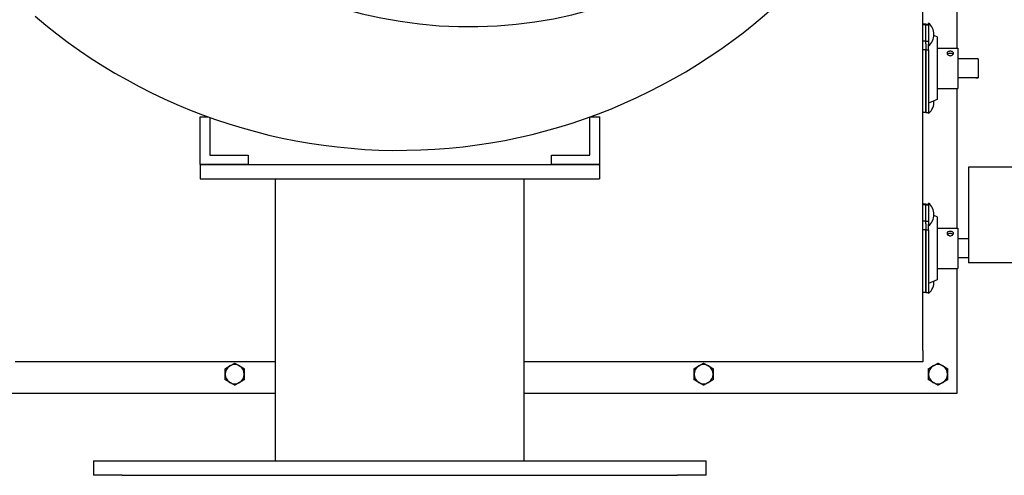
# Model space of a CAD drawing. Header units: inches. Extents: x 12 to 564, y 10 to 374.
# Tile 56 of 158: x 165 to 191, y 86 to 98. Entities that reach past the tile are written whole.
import ezdxf

# ---------------------------------------------------------------- set-up
doc = ezdxf.new("R2010")
doc.units = ezdxf.units.IN
doc.header["$LTSCALE"] = 16
doc.header["$MEASUREMENT"] = 0
doc.layers.add('Visible (ANSI)', color=7, linetype='Continuous', lineweight=30)

msp = doc.modelspace()

# ---------------------------------------------------------------- linework, layer by layer
at = {"layer": 'Visible (ANSI)'}
for p, q in [((188.494, 89.044), (188.494, 104.248)), ((189.39, 96.954), (189.39, 100.609)), ((188.569, 97.582), (188.494, 97.582)), ((188.569, 97.561), (188.494, 97.561)), ((188.569, 97.561), (188.569, 97.582)), ((188.569, 97.582), (188.638, 97.582)), ((188.569, 97.582), (188.569, 97.561)), ((188.569, 97.139), (188.569, 97.561)), ((188.569, 97.561), (188.638, 97.561)), ((188.638, 97.608), (188.638, 97.059)), ((188.644, 97.608), (188.638, 97.608)), ((188.644, 97.608), (188.644, 97.059)), ((188.863, 97.248), (188.782, 97.283)), ((188.863, 97.248), (188.863, 95.606)), ((188.569, 97.139), (188.494, 97.139)), ((188.569, 97.065), (188.569, 97.139)), ((188.569, 97.138), (188.638, 97.138)), ((188.569, 97.065), (188.569, 96.907)), ((188.644, 96.907), (188.644, 97.059)), ((188.569, 96.91), (188.494, 96.91)), ((188.569, 95.271), (188.569, 96.907)), ((188.569, 96.907), (188.644, 96.907)), ((188.569, 96.907), (188.569, 95.271)), ((188.644, 96.907), (188.644, 95.271)), ((188.863, 96.854), (188.866, 96.854)), ((188.866, 96.954), (188.866, 95.899)), ((188.866, 96.954), (189.411, 96.954)), ((189.411, 96.954), (189.411, 95.899)), ((189.877, 96.677), (189.411, 96.677)), ((189.877, 96.677), (189.877, 96.676)), ((189.94, 96.676), (189.877, 96.676)), ((189.94, 96.676), (189.94, 96.18)), ((188.863, 95.999), (188.866, 95.999)), ((189.877, 96.177), (189.411, 96.177)), ((189.877, 96.18), (189.94, 96.18)), ((189.877, 96.18), (189.877, 96.177)), ((189.94, 96.178), (189.877, 96.178)), ((189.94, 96.18), (189.94, 96.178)), ((188.866, 95.899), (189.411, 95.899)), ((189.39, 92.244), (189.39, 95.899)), ((188.863, 95.606), (188.644, 95.512)), ((188.569, 95.271), (188.494, 95.271)), ((188.569, 95.271), (188.644, 95.271)), ((188.638, 95.271), (188.638, 95.247)), ((188.644, 95.247), (188.638, 95.247)), ((188.644, 95.271), (188.644, 95.247)), ((169.617, 95.156), (169.821, 95.156)), ((169.617, 93.906), (169.617, 95.156)), ((169.867, 95.139), (169.867, 94.156)), ((179.795, 94.156), (179.795, 95.152)), ((179.805, 95.156), (180.045, 95.156)), ((180.045, 95.156), (180.045, 93.906)), ((169.867, 94.156), (170.867, 94.156)), ((170.867, 94.156), (170.867, 93.906)), ((178.795, 93.906), (178.795, 94.156)), ((178.795, 94.156), (179.795, 94.156)), ((170.867, 93.906), (169.617, 93.906)), ((169.617, 93.906), (180.045, 93.906)), ((169.617, 93.906), (169.617, 93.531)), ((180.045, 93.906), (178.795, 93.906)), ((180.045, 93.906), (180.045, 93.531)), ((189.688, 93.837), (189.688, 91.337)), ((191.438, 93.837), (189.688, 93.837)), ((169.617, 93.531), (180.045, 93.531)), ((171.581, 86.156), (171.581, 93.531)), ((178.081, 86.156), (178.081, 93.531)), ((188.569, 92.872), (188.494, 92.872)), ((188.569, 92.851), (188.569, 92.872)), ((188.569, 92.872), (188.638, 92.872)), ((188.569, 92.872), (188.569, 92.851)), ((188.638, 92.898), (188.638, 92.349)), ((188.644, 92.898), (188.638, 92.898)), ((188.644, 92.898), (188.644, 92.349)), ((188.569, 92.851), (188.494, 92.851)), ((188.569, 92.429), (188.569, 92.851)), ((188.569, 92.851), (188.638, 92.851)), ((188.569, 92.429), (188.494, 92.429)), ((188.569, 92.355), (188.569, 92.429)), ((188.569, 92.428), (188.638, 92.428)), ((188.569, 92.355), (188.569, 92.197)), ((188.644, 92.197), (188.644, 92.349)), ((188.863, 92.538), (188.782, 92.573)), ((188.863, 92.538), (188.863, 90.896)), ((188.569, 92.2), (188.494, 92.2)), ((188.569, 90.561), (188.569, 92.197)), ((188.569, 92.197), (188.644, 92.197)), ((188.569, 92.197), (188.569, 90.561)), ((188.644, 92.197), (188.644, 90.561)), ((188.863, 92.144), (188.866, 92.144)), ((188.866, 92.244), (188.866, 91.189)), ((188.866, 92.244), (189.411, 92.244)), ((189.411, 92.244), (189.411, 91.189)), ((189.688, 91.967), (189.411, 91.967)), ((189.688, 91.467), (189.411, 91.467)), ((191.438, 91.337), (189.688, 91.337)), ((188.863, 91.289), (188.866, 91.289)), ((188.866, 91.189), (189.411, 91.189)), ((189.39, 87.926), (189.39, 91.189)), ((188.863, 90.896), (188.644, 90.802)), ((188.569, 90.561), (188.494, 90.561)), ((188.569, 90.561), (188.644, 90.561)), ((188.638, 90.561), (188.638, 90.537)), ((188.644, 90.561), (188.644, 90.537)), ((188.644, 90.537), (188.638, 90.537)), ((188.494, 89.044), (188.494, 88.747)), ((171.581, 88.747), (164.785, 88.747)), ((188.494, 88.747), (178.081, 88.747)), ((163.89, 87.926), (171.581, 87.926)), ((178.081, 87.926), (189.39, 87.926)), ((166.831, 86.156), (167.581, 86.156)), ((166.831, 86.156), (166.831, 85.781)), ((167.581, 86.156), (182.081, 86.156)), ((182.081, 86.156), (182.831, 86.156)), ((182.831, 85.781), (182.831, 86.156)), ((167.581, 85.781), (166.831, 85.781)), ((167.581, 85.781), (182.081, 85.781)), ((182.831, 85.781), (182.081, 85.781))]:
    msp.add_line(p, q, dxfattribs=at)
for centre, radius, start, end in [((176.64, 109.139), 11.625, 29.7774, 341.5495), ((174.813, 108.928), 14.649, 229.5115, 320.6953), ((188.397, 97.311), 0.386, 309.7151, 50.2849), ((188.397, 95.544), 0.386, 309.7151, 3.9976), ((188.397, 92.601), 0.386, 309.7151, 50.2849), ((188.397, 90.834), 0.386, 309.7151, 3.9976), ((170.518, 88.426), 0.25, 120, 180), ((170.518, 88.426), 0.25, 60, 120), ((170.518, 88.426), 0.25, 0, 60), ((182.766, 88.426), 0.25, 120, 180), ((182.766, 88.426), 0.25, 60, 120), ((182.766, 88.426), 0.25, 0, 60), ((188.89, 88.426), 0.25, 120, 180), ((188.89, 88.426), 0.25, 60, 120), ((188.89, 88.426), 0.25, 0, 60), ((170.518, 88.426), 0.25, 180, 240), ((170.518, 88.426), 0.25, 300, 0), ((182.766, 88.426), 0.25, 180, 240), ((182.766, 88.426), 0.25, 300, 0), ((188.89, 88.426), 0.25, 180, 240), ((188.89, 88.426), 0.25, 300, 0), ((170.518, 88.426), 0.25, 240, 300), ((182.766, 88.426), 0.25, 240, 300), ((188.89, 88.426), 0.25, 240, 300)]:
    msp.add_arc(centre, radius, start, end, dxfattribs=at)
for centre in [(189.209, 96.759), (189.209, 92.049)]:
    msp.add_ellipse(centre, major_axis=(-0.0855, 0), ratio=0.66754, start_param=3.675942, end_param=5.748836, dxfattribs=at)
for points in [[(189.124, 96.82), (189.124, 96.827), (189.126, 96.834), (189.135, 96.847), (189.141, 96.852), (189.157, 96.861), (189.166, 96.865), (189.187, 96.87), (189.199, 96.871), (189.22, 96.871), (189.232, 96.87), (189.253, 96.865), (189.262, 96.861), (189.277, 96.852), (189.284, 96.847), (189.293, 96.833), (189.295, 96.826), (189.295, 96.812), (189.293, 96.804), (189.284, 96.789), (189.277, 96.781), (189.262, 96.77), (189.253, 96.765), (189.232, 96.758), (189.22, 96.756), (189.209, 96.756), (189.199, 96.756), (189.187, 96.758), (189.166, 96.765), (189.157, 96.77), (189.141, 96.781), (189.135, 96.789), (189.126, 96.804), (189.124, 96.812), (189.124, 96.819), (189.124, 96.819), (189.124, 96.82)], [(189.124, 92.11), (189.124, 92.117), (189.126, 92.124), (189.135, 92.137), (189.141, 92.142), (189.157, 92.151), (189.166, 92.155), (189.187, 92.16), (189.199, 92.161), (189.22, 92.161), (189.232, 92.16), (189.253, 92.155), (189.262, 92.151), (189.277, 92.142), (189.284, 92.137), (189.293, 92.123), (189.295, 92.116), (189.295, 92.102), (189.293, 92.094), (189.284, 92.079), (189.277, 92.071), (189.262, 92.06), (189.253, 92.055), (189.232, 92.048), (189.22, 92.046), (189.209, 92.046), (189.199, 92.046), (189.187, 92.048), (189.166, 92.055), (189.157, 92.06), (189.141, 92.071), (189.135, 92.079), (189.126, 92.094), (189.124, 92.102), (189.124, 92.109), (189.124, 92.109), (189.124, 92.11)]]:
    msp.add_open_spline(points, degree=3, knots=[0.331564, 0.331564, 0.331564, 0.331564, 0.409821, 0.409821, 0.491766, 0.491766, 0.573726, 0.573726, 0.655686, 0.655686, 0.737646, 0.737646, 0.819606, 0.819606, 0.901552, 0.901552, 0.983497, 0.983497, 1.065472, 1.065472, 1.147446, 1.147446, 1.229409, 1.229409, 1.311372, 1.311372, 1.311372, 1.393335, 1.393335, 1.475299, 1.475299, 1.557273, 1.557273, 1.639247, 1.639247, 1.642937, 1.642937, 1.642937, 1.642937], dxfattribs=at)
for points in [[(170.268, 88.57), (170.335, 88.609), (170.393, 88.643)], [(170.268, 88.426), (170.268, 88.493), (170.268, 88.57)], [(170.393, 88.643), (170.451, 88.676), (170.518, 88.715)], [(170.518, 88.715), (170.585, 88.676), (170.643, 88.643)], [(170.643, 88.643), (170.701, 88.609), (170.768, 88.57)], [(170.768, 88.57), (170.768, 88.493), (170.768, 88.426)], [(182.516, 88.57), (182.583, 88.609), (182.641, 88.643)], [(182.516, 88.426), (182.516, 88.493), (182.516, 88.57)], [(182.641, 88.643), (182.699, 88.676), (182.766, 88.715)], [(182.766, 88.715), (182.833, 88.676), (182.891, 88.643)], [(182.891, 88.643), (182.949, 88.609), (183.016, 88.57)], [(183.016, 88.57), (183.016, 88.493), (183.016, 88.426)], [(188.64, 88.57), (188.707, 88.609), (188.765, 88.643)], [(188.64, 88.426), (188.64, 88.493), (188.64, 88.57)], [(188.765, 88.643), (188.823, 88.676), (188.89, 88.715)], [(188.89, 88.715), (188.957, 88.676), (189.015, 88.643)], [(189.015, 88.643), (189.073, 88.609), (189.14, 88.57)], [(189.14, 88.57), (189.14, 88.493), (189.14, 88.426)], [(170.268, 88.282), (170.268, 88.359), (170.268, 88.426)], [(170.393, 88.21), (170.335, 88.243), (170.268, 88.282)], [(170.768, 88.282), (170.701, 88.243), (170.643, 88.21)], [(170.768, 88.426), (170.768, 88.359), (170.768, 88.282)], [(182.516, 88.282), (182.516, 88.359), (182.516, 88.426)], [(182.641, 88.21), (182.583, 88.243), (182.516, 88.282)], [(183.016, 88.282), (182.949, 88.243), (182.891, 88.21)], [(183.016, 88.426), (183.016, 88.359), (183.016, 88.282)], [(188.64, 88.282), (188.64, 88.359), (188.64, 88.426)], [(188.765, 88.21), (188.707, 88.243), (188.64, 88.282)], [(189.14, 88.282), (189.073, 88.243), (189.015, 88.21)], [(189.14, 88.426), (189.14, 88.359), (189.14, 88.282)], [(170.518, 88.137), (170.451, 88.176), (170.393, 88.21)], [(170.643, 88.21), (170.585, 88.176), (170.518, 88.137)], [(182.766, 88.137), (182.699, 88.176), (182.641, 88.21)], [(182.891, 88.21), (182.833, 88.176), (182.766, 88.137)], [(188.89, 88.137), (188.823, 88.176), (188.765, 88.21)], [(189.015, 88.21), (188.957, 88.176), (188.89, 88.137)]]:
    msp.add_rational_spline(points, [1, 1.0379548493, 1], degree=2, dxfattribs=at)

doc.saveas('drawing.dxf')
